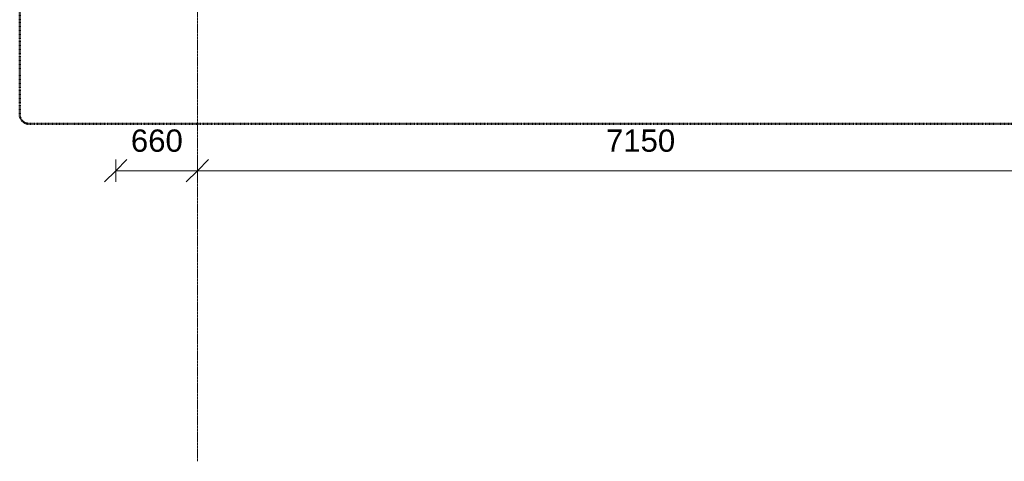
# Model space of a CAD drawing. Header units: millimetres. Extents: x -281 to 121694, y -16481 to 65128.
# Tile 2 of 256: x 8565 to 16515, y 5045 to 8614. Entities that reach past the tile are written whole.
import ezdxf

# ---------------------------------------------------------------- set-up
doc = ezdxf.new("R2010")
doc.units = ezdxf.units.MM
doc.linetypes.add('Grid Line', pattern=[12, 6, -2, 2, -2])
doc.linetypes.add('NLRS_Dash-0_6mm_Space-0_6mm_cpz', pattern=[1.2, 0.6, -0.6])
for name, color, linetype, lineweight in [('A--L$01A__Algemeen', 7, 'Continuous', 5), ('A--L$07A__Stramien', 1, 'Continuous', 5), ('A--M$01A__Algemeen', 1, 'Continuous', 5), ('A--M$01A__Algemeen-100', 1, 'Continuous', 5)]:
    doc.layers.add(name, color=color, linetype=linetype, lineweight=lineweight)
doc.styles.add('Arial_2', font='arial.ttf', dxfattribs={"height": 180})
doc.dimstyles.new('1_8mm', dxfattribs={"dimscale": 304.8, "dimtxt": 183.646692, "dimasz": 0.590551, "dimexe": 0.295276, "dimexo": 0.0625, "dimgap": 0.328084, "dimtad": 1, "dimdec": 0, "dimzin": 0, "dimdsep": 46, "dimtxsty": 'Arial_2', "dimblk1": 'OBLIQUE', "dimblk2": 'OBLIQUE', "dimsah": 1, "dimcen": 0.09, "dimdle": 0.295276, "dimazin": 0, "dimtfac": 1, "dimtdec": 4, "dimtix": 1, "dimtmove": 0, "dimatfit": 3, "dimfxl": 0.295276, "dimfxlon": 1, "dimtvp": 1, "dimtolj": 1, "dimtzin": 0, "dimarcsym": 2})

# ---------------------------------------------------------------- blocks, each defined once
blk = doc.blocks.new('DIMBLOCK45-L_80_ 14')
at = {"layer": 'A--M$01A__Algemeen-100'}
for p, q in [((9340, 7393.1), (9430, 7483.1)), ((9340, 7393.1), (9340, 7483.1)), ((10000, 7393.1), (10090, 7483.1)), ((10000, 7393.1), (10000, 7483.1)), ((9340, 7393.1), (9250, 7303.1)), ((9340, 7393.1), (10000, 7393.1)), ((9340, 7393.1), (9340, 7303.1)), ((10000, 7393.1), (9910, 7303.1)), ((10000, 7393.1), (10000, 7303.1))]:
    blk.add_line(p, q, dxfattribs=at)
at = {"layer": 'A--M$01A__Algemeen-100', "color": 0, "insert": (9462.3, 7726.8), "char_height": 180, "width": 498.389, "attachment_point": 1, "line_spacing_factor": 0.941778, "style": 'Arial_2'}
blk.add_mtext('660', dxfattribs=at)
blk = doc.blocks.new('_Oblique')
at = {"color": 0, "linetype": 'ByBlock', "lineweight": -2}
blk.add_line((-0.5, -0.5), (0.5, 0.5), dxfattribs=at)
blk = doc.blocks.new('DIMBLOCK46-L_80_ 14')
at = {"layer": 'A--M$01A__Algemeen-100'}
for p, q in [((10000, 7393.1), (10090, 7483.1)), ((10000, 7393.1), (10000, 7483.1)), ((17150, 7393.1), (17240, 7483.1)), ((17150, 7393.1), (17150, 7483.1)), ((10000, 7393.1), (9910, 7303.1)), ((10000, 7393.1), (17150, 7393.1)), ((10000, 7393.1), (10000, 7303.1)), ((17150, 7393.1), (17060, 7303.1)), ((17150, 7393.1), (17150, 7303.1))]:
    blk.add_line(p, q, dxfattribs=at)
at = {"layer": 'A--M$01A__Algemeen-100', "color": 0, "insert": (13298.1, 7726.8), "char_height": 180, "width": 664.518, "attachment_point": 1, "line_spacing_factor": 0.941778, "style": 'Arial_2'}
blk.add_mtext('7150', dxfattribs=at)

msp = doc.modelspace()

# ---------------------------------------------------------------- linework, layer by layer
at = {"layer": 'A--L$01A__Algemeen', "linetype": 'NLRS_Dash-0_6mm_Space-0_6mm_cpz', "lineweight": 50}
for p, q in [((8564.5, 57434.1), (8564.5, 7847.6)), ((8639.5, 7772.6), (33114, 7772.6))]:
    msp.add_line(p, q, dxfattribs=at)
msp.add_arc((8639.5, 7847.6), 75, 180, 270, dxfattribs=at)
at = {"layer": 'A--L$07A__Stramien', "linetype": 'Grid Line'}
msp.add_line((10000, 64428.4), (10000, 5044.8), dxfattribs=at)

# ---------------------------------------------------------------- dimensions: what is measured, and where the dimension line sits
at = {"layer": 'A--M$01A__Algemeen'}
for base, p1, p2, override, picture, middle in [((10000, 7393.1), (9340, 7483.1), (10000, 7483.1), {"dimpost": '<>', "dimfxl": 660}, 'DIMBLOCK45-L_80_ 14', (9670, 7585)), ((17150, 7393.1), (10000, 7483.1), (17150, 7483.1), {"dimpost": '<>', "dimfxl": 7150}, 'DIMBLOCK46-L_80_ 14', (13575, 7585))]:
    dim = msp.add_linear_dim(base=base, p1=p1, p2=p2, dimstyle='1_8mm', override=override, dxfattribs=at)
    dim.commit()
    dim.dimension.update_dxf_attribs({"geometry": picture, "text_midpoint": middle})

doc.saveas('drawing.dxf')
